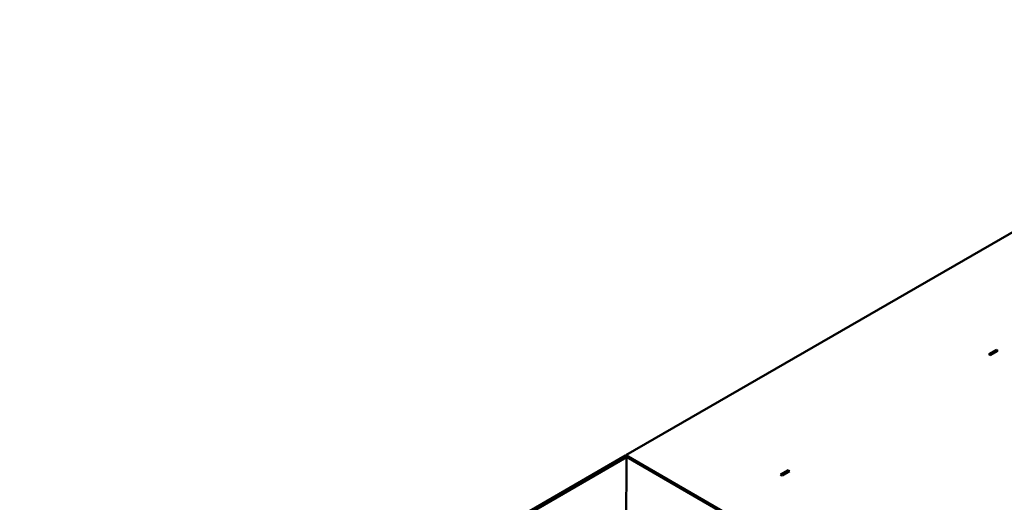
# Model space of a CAD drawing. Header units: millimetres. Extents: x 388 to 6088, y 821 to 3626.
# Tile 8 of 14: x 4462 to 5381, y 1638 to 2088. Entities that reach past the tile are written whole.
import ezdxf

# ---------------------------------------------------------------- set-up
doc = ezdxf.new("R2010")
doc.units = ezdxf.units.MM
doc.header["$LTSCALE"] = 15
doc.layers.add('Visible (ISO)', color=7, linetype='Continuous', lineweight=50)

msp = doc.modelspace()

# ---------------------------------------------------------------- linework, layer by layer
at = {"layer": 'Visible (ISO)'}
for p, q in [((5028.28, 1681.37), (5732.34, 2087.86)), ((5366.98, 1775.67), (5374.05, 1779.76)), ((5368.4, 1774.86), (5366.98, 1775.67)), ((5374.23, 1779.36), (5367.87, 1775.68)), ((5368.84, 1775.12), (5367.87, 1775.68)), ((5367.87, 1775.68), (5367.87, 1775.16)), ((5375.47, 1778.94), (5368.4, 1774.86)), ((5374.05, 1779.76), (5375.47, 1778.94)), ((5374.05, 1779.76), (5374.05, 1779.25)), ((5375.21, 1778.79), (5374.23, 1779.36)), ((5027.92, 1681.17), (4462.24, 1354.57)), ((4463.53, 1354.09), (5028.98, 1680.55)), ((4464.95, 1354.17), (5028.68, 1679.64)), ((5027.92, 1681.17), (5028.98, 1680.55)), ((5381.83, 1477.25), (5028.28, 1681.37)), ((5028.28, 1680.96), (5028.28, 1681.37)), ((5028.68, 1679.8), (5028.4, 1525.39)), ((5028.68, 1679.8), (5378.7, 1477.72)), ((5029.49, 1679.47), (5028.68, 1679.8)), ((5028.84, 1679.74), (5029.19, 1679.94)), ((5028.88, 1679.81), (5029.19, 1679.94)), ((5028.98, 1680.55), (5028.98, 1679.85)), ((5029.19, 1679.6), (5029.19, 1679.94)), ((5029.19, 1679.62), (5029.32, 1679.54)), ((5379.51, 1477.39), (5029.49, 1679.47)), ((5172.53, 1663.41), (5179.6, 1667.49)), ((5179.78, 1667.09), (5173.41, 1663.41)), ((5181.01, 1666.67), (5173.94, 1662.59)), ((5179.6, 1667.49), (5181.01, 1666.67)), ((5179.6, 1667.49), (5179.6, 1666.98)), ((5180.75, 1666.52), (5179.78, 1667.09)), ((5173.94, 1662.59), (5172.53, 1663.41)), ((5174.39, 1662.85), (5173.41, 1663.41)), ((5173.41, 1663.41), (5173.41, 1662.9))]:
    msp.add_line(p, q, dxfattribs=at)

doc.saveas('drawing.dxf')
